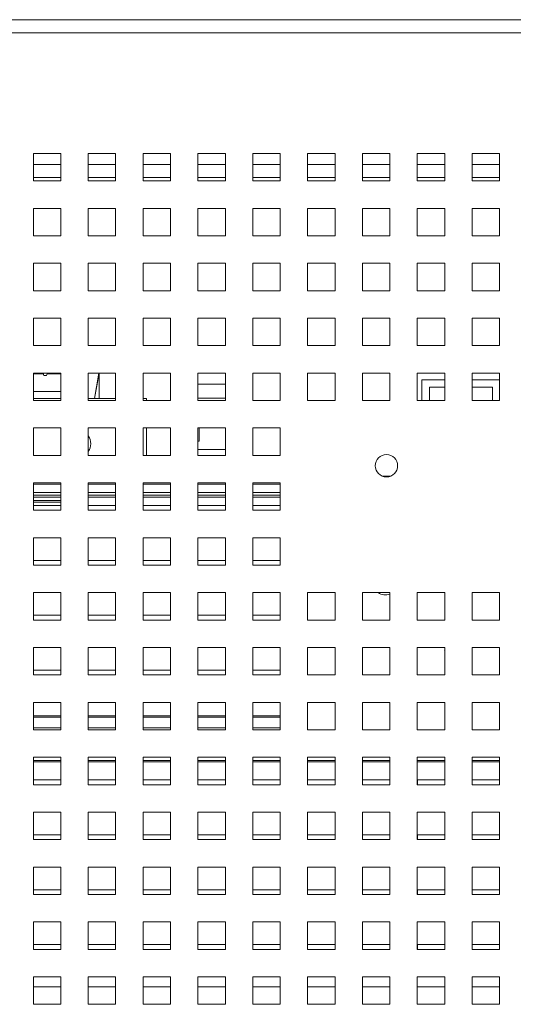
# Model space of a CAD drawing. Header units: inches. Extents: x 1 to 109, y 1 to 85.
# Tile 12 of 68: x 50.02 to 53.02, y 18.39 to 24.37. Entities that reach past the tile are written whole.
import ezdxf

# ---------------------------------------------------------------- set-up
doc = ezdxf.new("R2010")
doc.units = ezdxf.units.IN
doc.header["$MEASUREMENT"] = 0

msp = doc.modelspace()

# ---------------------------------------------------------------- linework, layer by layer
at = {"color": 7, "linetype": 'Continuous', "lineweight": 15, "ltscale": 5}
for p, q in [((44.7676, 24.3691), (62.2765, 24.3691)), ((45.3421, 24.3694), (61.7018, 24.3694)), ((62.2765, 24.2902), (44.7676, 24.2902)), ((50.2721, 23.5569), (50.1054, 23.5569)), ((50.1054, 23.5569), (50.1054, 23.3902)), ((50.2721, 23.3902), (50.2721, 23.5569)), ((50.6054, 23.5569), (50.4387, 23.5569)), ((50.4387, 23.5569), (50.4387, 23.3902)), ((50.6054, 23.3902), (50.6054, 23.5569)), ((50.9387, 23.5569), (50.7721, 23.5569)), ((50.7721, 23.5569), (50.7721, 23.3902)), ((50.9387, 23.3902), (50.9387, 23.5569)), ((51.2721, 23.5569), (51.1054, 23.5569)), ((51.1054, 23.5569), (51.1054, 23.3902)), ((51.2721, 23.3902), (51.2721, 23.5569)), ((51.6054, 23.5569), (51.4387, 23.5569)), ((51.4387, 23.5569), (51.4387, 23.3902)), ((51.6054, 23.3902), (51.6054, 23.5569)), ((51.9387, 23.5569), (51.7721, 23.5569)), ((51.7721, 23.5569), (51.7721, 23.3902)), ((51.9387, 23.3902), (51.9387, 23.5569)), ((52.2721, 23.5569), (52.1054, 23.5569)), ((52.1054, 23.5569), (52.1054, 23.3902)), ((52.2721, 23.3902), (52.2721, 23.5569)), ((52.6054, 23.5569), (52.4387, 23.5569)), ((52.4387, 23.5569), (52.4387, 23.3902)), ((52.6054, 23.3902), (52.6054, 23.5569)), ((52.9387, 23.5569), (52.7721, 23.5569)), ((52.7721, 23.5569), (52.7721, 23.3902)), ((52.9387, 23.3902), (52.9387, 23.5569)), ((50.2721, 23.4113), (50.1054, 23.4113)), ((50.1054, 23.3902), (50.2721, 23.3902)), ((50.6054, 23.4113), (50.4387, 23.4113)), ((50.4387, 23.3902), (50.6054, 23.3902)), ((50.9387, 23.4113), (50.7721, 23.4113)), ((50.7721, 23.3902), (50.9387, 23.3902)), ((51.2721, 23.4113), (51.1054, 23.4113)), ((51.1054, 23.3902), (51.2721, 23.3902)), ((51.6054, 23.4113), (51.4387, 23.4113)), ((51.4387, 23.3902), (51.6054, 23.3902)), ((51.9387, 23.4113), (51.7721, 23.4113)), ((51.7721, 23.3902), (51.9387, 23.3902)), ((52.2721, 23.4113), (52.1054, 23.4113)), ((52.1054, 23.3902), (52.2721, 23.3902)), ((52.6054, 23.4113), (52.4387, 23.4113)), ((52.4387, 23.3902), (52.6054, 23.3902)), ((52.9387, 23.4113), (52.7721, 23.4113)), ((52.7721, 23.3902), (52.9387, 23.3902)), ((50.2721, 23.2235), (50.1054, 23.2235)), ((50.1054, 23.2235), (50.1054, 23.0569)), ((50.2721, 23.0569), (50.2721, 23.2235)), ((50.6054, 23.2235), (50.4387, 23.2235)), ((50.4387, 23.2235), (50.4387, 23.0569)), ((50.6054, 23.0569), (50.6054, 23.2235)), ((50.9387, 23.2235), (50.7721, 23.2235)), ((50.7721, 23.2235), (50.7721, 23.0569)), ((50.9387, 23.0569), (50.9387, 23.2235)), ((51.2721, 23.2235), (51.1054, 23.2235)), ((51.1054, 23.2235), (51.1054, 23.0569)), ((51.2721, 23.0569), (51.2721, 23.2235)), ((51.6054, 23.2235), (51.4387, 23.2235)), ((51.4387, 23.2235), (51.4387, 23.0569)), ((51.6054, 23.0569), (51.6054, 23.2235)), ((51.9387, 23.2235), (51.7721, 23.2235)), ((51.7721, 23.2235), (51.7721, 23.0569)), ((51.9387, 23.0569), (51.9387, 23.2235)), ((52.2721, 23.2235), (52.1054, 23.2235)), ((52.1054, 23.2235), (52.1054, 23.0569)), ((52.2721, 23.0569), (52.2721, 23.2235)), ((52.6054, 23.2235), (52.4387, 23.2235)), ((52.4387, 23.2235), (52.4387, 23.0569)), ((52.6054, 23.0569), (52.6054, 23.2235)), ((52.9387, 23.2235), (52.7721, 23.2235)), ((52.7721, 23.2235), (52.7721, 23.0569)), ((52.9387, 23.0569), (52.9387, 23.2235)), ((50.1054, 23.0569), (50.2721, 23.0569)), ((50.4387, 23.0569), (50.6054, 23.0569)), ((50.7721, 23.0569), (50.9387, 23.0569)), ((51.1054, 23.0569), (51.2721, 23.0569)), ((51.4387, 23.0569), (51.6054, 23.0569)), ((51.7721, 23.0569), (51.9387, 23.0569)), ((52.1054, 23.0569), (52.2721, 23.0569)), ((52.4387, 23.0569), (52.6054, 23.0569)), ((52.7721, 23.0569), (52.9387, 23.0569)), ((50.2721, 22.8902), (50.1054, 22.8902)), ((50.1054, 22.8902), (50.1054, 22.7235)), ((50.2721, 22.7235), (50.2721, 22.8902)), ((50.6054, 22.8902), (50.4387, 22.8902)), ((50.4387, 22.8902), (50.4387, 22.7235)), ((50.6054, 22.7235), (50.6054, 22.8902)), ((50.9387, 22.8902), (50.7721, 22.8902)), ((50.7721, 22.8902), (50.7721, 22.7235)), ((50.9387, 22.7235), (50.9387, 22.8902)), ((51.2721, 22.8902), (51.1054, 22.8902)), ((51.1054, 22.8902), (51.1054, 22.7235)), ((51.2721, 22.7235), (51.2721, 22.8902)), ((51.6054, 22.8902), (51.4387, 22.8902)), ((51.4387, 22.8902), (51.4387, 22.7235)), ((51.6054, 22.7235), (51.6054, 22.8902)), ((51.9387, 22.8902), (51.7721, 22.8902)), ((51.7721, 22.8902), (51.7721, 22.7235)), ((51.9387, 22.7235), (51.9387, 22.8902)), ((52.2721, 22.8902), (52.1054, 22.8902)), ((52.1054, 22.8902), (52.1054, 22.7235)), ((52.2721, 22.7235), (52.2721, 22.8902)), ((52.6054, 22.8902), (52.4387, 22.8902)), ((52.4387, 22.8902), (52.4387, 22.7235)), ((52.6054, 22.7235), (52.6054, 22.8902)), ((52.9387, 22.8902), (52.7721, 22.8902)), ((52.7721, 22.8902), (52.7721, 22.7235)), ((52.9387, 22.7235), (52.9387, 22.8902)), ((50.1054, 22.7235), (50.2721, 22.7235)), ((50.4387, 22.7235), (50.6054, 22.7235)), ((50.7721, 22.7235), (50.9387, 22.7235)), ((51.1054, 22.7235), (51.2721, 22.7235)), ((51.4387, 22.7235), (51.6054, 22.7235)), ((51.7721, 22.7235), (51.9387, 22.7235)), ((52.1054, 22.7235), (52.2721, 22.7235)), ((52.4387, 22.7235), (52.6054, 22.7235)), ((52.7721, 22.7235), (52.9387, 22.7235)), ((50.2721, 22.5569), (50.1054, 22.5569)), ((50.1054, 22.5569), (50.1054, 22.3902)), ((50.2721, 22.3902), (50.2721, 22.5569)), ((50.6054, 22.5569), (50.4387, 22.5569)), ((50.4387, 22.5569), (50.4387, 22.3902)), ((50.6054, 22.3902), (50.6054, 22.5569)), ((50.9387, 22.5569), (50.7721, 22.5569)), ((50.7721, 22.5569), (50.7721, 22.3902)), ((50.9387, 22.3902), (50.9387, 22.5569)), ((51.2721, 22.5569), (51.1054, 22.5569)), ((51.1054, 22.5569), (51.1054, 22.3902)), ((51.2721, 22.3902), (51.2721, 22.5569)), ((51.6054, 22.5569), (51.4387, 22.5569)), ((51.4387, 22.5569), (51.4387, 22.3902)), ((51.6054, 22.3902), (51.6054, 22.5569)), ((51.9387, 22.5569), (51.7721, 22.5569)), ((51.7721, 22.5569), (51.7721, 22.3902)), ((51.9387, 22.3902), (51.9387, 22.5569)), ((52.2721, 22.5569), (52.1054, 22.5569)), ((52.1054, 22.5569), (52.1054, 22.3902)), ((52.2721, 22.3902), (52.2721, 22.5569)), ((52.6054, 22.5569), (52.4387, 22.5569)), ((52.4387, 22.5569), (52.4387, 22.3902)), ((52.6054, 22.3902), (52.6054, 22.5569)), ((52.9387, 22.5569), (52.7721, 22.5569)), ((52.7721, 22.5569), (52.7721, 22.3902)), ((52.9387, 22.3902), (52.9387, 22.5569)), ((50.1054, 22.3902), (50.2721, 22.3902)), ((50.4387, 22.3902), (50.6054, 22.3902)), ((50.7721, 22.3902), (50.9387, 22.3902)), ((51.1054, 22.3902), (51.2721, 22.3902)), ((51.4387, 22.3902), (51.6054, 22.3902)), ((51.7721, 22.3902), (51.9387, 22.3902)), ((52.1054, 22.3902), (52.2721, 22.3902)), ((52.4387, 22.3902), (52.6054, 22.3902)), ((52.7721, 22.3902), (52.9387, 22.3902)), ((50.2721, 22.2235), (50.1054, 22.2235)), ((50.1054, 22.2235), (50.1054, 22.0569)), ((50.1659, 22.2189), (50.1054, 22.2189)), ((50.1056, 22.1106), (50.1056, 22.2189)), ((50.1696, 22.2096), (50.1641, 22.2235)), ((50.1855, 22.2096), (50.1696, 22.2096)), ((50.191, 22.2235), (50.1855, 22.2096)), ((50.2721, 22.2189), (50.1892, 22.2189)), ((50.2721, 22.0569), (50.2721, 22.2235)), ((50.6054, 22.2235), (50.4387, 22.2235)), ((50.4387, 22.2235), (50.4387, 22.0569)), ((50.5059, 22.2235), (50.476, 22.0697)), ((50.5037, 22.2235), (50.4761, 22.0698)), ((50.5049, 22.0697), (50.506, 22.2235)), ((50.6054, 22.0569), (50.6054, 22.2235)), ((50.9387, 22.2235), (50.7721, 22.2235)), ((50.7721, 22.2235), (50.7721, 22.0569)), ((50.9387, 22.0569), (50.9387, 22.2235)), ((51.2721, 22.2235), (51.1054, 22.2235)), ((51.1054, 22.2235), (51.1054, 22.0569)), ((51.2721, 22.0569), (51.2721, 22.2235)), ((51.6054, 22.2235), (51.4387, 22.2235)), ((51.4387, 22.2235), (51.4387, 22.0569)), ((51.6054, 22.0569), (51.6054, 22.2235)), ((51.9387, 22.2235), (51.7721, 22.2235)), ((51.7721, 22.2235), (51.7721, 22.0569)), ((51.9387, 22.0569), (51.9387, 22.2235)), ((52.2721, 22.2235), (52.1054, 22.2235)), ((52.1054, 22.2235), (52.1054, 22.0569)), ((52.2721, 22.0569), (52.2721, 22.2235)), ((52.6054, 22.2235), (52.4387, 22.2235)), ((52.4387, 22.2235), (52.4387, 22.0569)), ((52.6054, 22.0569), (52.6054, 22.2235)), ((52.9387, 22.2235), (52.7721, 22.2235)), ((52.7721, 22.2235), (52.7721, 22.0569)), ((52.9387, 22.0569), (52.9387, 22.2235)), ((51.2721, 22.1569), (51.1054, 22.1569)), ((52.4656, 22.1819), (52.4656, 22.0569)), ((52.6054, 22.1819), (52.4656, 22.1819)), ((52.5131, 22.1381), (52.5131, 22.0569)), ((52.5131, 22.1381), (52.6054, 22.1381)), ((52.9387, 22.1819), (52.7721, 22.1819)), ((52.7721, 22.1381), (52.8964, 22.1381)), ((52.8964, 22.1381), (52.8964, 22.0569)), ((50.1054, 22.0697), (50.2721, 22.0697)), ((50.2721, 22.1106), (50.1056, 22.1106)), ((50.1056, 22.1106), (50.1056, 22.0697)), ((50.4387, 22.0697), (50.6054, 22.0697)), ((50.7721, 22.0697), (50.7926, 22.0697)), ((50.7926, 22.0697), (50.7926, 22.0569)), ((51.1054, 22.0706), (51.2721, 22.0706)), ((50.1054, 22.0569), (50.2721, 22.0569)), ((50.4387, 22.0569), (50.6054, 22.0569)), ((50.7721, 22.0569), (50.9387, 22.0569)), ((51.1054, 22.0569), (51.2721, 22.0569)), ((51.4387, 22.0569), (51.6054, 22.0569)), ((51.7721, 22.0569), (51.9387, 22.0569)), ((52.1054, 22.0569), (52.2721, 22.0569)), ((52.4387, 22.0569), (52.6054, 22.0569)), ((52.7721, 22.0569), (52.9387, 22.0569)), ((50.2721, 21.8902), (50.1054, 21.8902)), ((50.1054, 21.8902), (50.1054, 21.7235)), ((50.2721, 21.7235), (50.2721, 21.8902)), ((50.6054, 21.8902), (50.4387, 21.8902)), ((50.4387, 21.8902), (50.4387, 21.7235)), ((50.6054, 21.7235), (50.6054, 21.8902)), ((50.9387, 21.8902), (50.7721, 21.8902)), ((50.7721, 21.8902), (50.7721, 21.7235)), ((50.7926, 21.8902), (50.7926, 21.7235)), ((50.9387, 21.7235), (50.9387, 21.8902)), ((51.2721, 21.8902), (51.1054, 21.8902)), ((51.1054, 21.8902), (51.1054, 21.7235)), ((51.1135, 21.8902), (51.1135, 21.8106)), ((51.2721, 21.7235), (51.2721, 21.8902)), ((51.6054, 21.8902), (51.4387, 21.8902)), ((51.4387, 21.8902), (51.4387, 21.7235)), ((51.6054, 21.7235), (51.6054, 21.8902)), ((51.1054, 21.8106), (51.1135, 21.8106)), ((50.1054, 21.7235), (50.2721, 21.7235)), ((50.4387, 21.7235), (50.6054, 21.7235)), ((50.7721, 21.7235), (50.9387, 21.7235)), ((51.1054, 21.7585), (51.2721, 21.7585)), ((51.1054, 21.7235), (51.2721, 21.7235)), ((51.4387, 21.7235), (51.6054, 21.7235)), ((50.2721, 21.5569), (50.1054, 21.5569)), ((50.1054, 21.5569), (50.1054, 21.3902)), ((50.2721, 21.5484), (50.1054, 21.5484)), ((50.2721, 21.3902), (50.2721, 21.5569)), ((50.6054, 21.5569), (50.4387, 21.5569)), ((50.4387, 21.5569), (50.4387, 21.3902)), ((50.6054, 21.5484), (50.4387, 21.5484)), ((50.6054, 21.3902), (50.6054, 21.5569)), ((50.9387, 21.5569), (50.7721, 21.5569)), ((50.7721, 21.5569), (50.7721, 21.3902)), ((50.9387, 21.5484), (50.7721, 21.5484)), ((50.9387, 21.3902), (50.9387, 21.5569)), ((51.2721, 21.5569), (51.1054, 21.5569)), ((51.1054, 21.5569), (51.1054, 21.3902)), ((51.2721, 21.5484), (51.1054, 21.5484)), ((51.2721, 21.3902), (51.2721, 21.5569)), ((51.6054, 21.5569), (51.4387, 21.5569)), ((51.4387, 21.5569), (51.4387, 21.3902)), ((51.6054, 21.5484), (51.4387, 21.5484)), ((51.6054, 21.3902), (51.6054, 21.5569)), ((50.2721, 21.4985), (50.1054, 21.4985)), ((50.2721, 21.4819), (50.1054, 21.4819)), ((50.2721, 21.4694), (50.1054, 21.4694)), ((50.6054, 21.4985), (50.4387, 21.4985)), ((50.6054, 21.4819), (50.4387, 21.4819)), ((50.6054, 21.4694), (50.4387, 21.4694)), ((50.9387, 21.4985), (50.7721, 21.4985)), ((50.9387, 21.4819), (50.7721, 21.4819)), ((50.9387, 21.4694), (50.7721, 21.4694)), ((51.2721, 21.4985), (51.1054, 21.4985)), ((51.2721, 21.4819), (51.1054, 21.4819)), ((51.2721, 21.4694), (51.1054, 21.4694)), ((51.6054, 21.4985), (51.4387, 21.4985)), ((51.6054, 21.4819), (51.4387, 21.4819)), ((51.6054, 21.4694), (51.4387, 21.4694)), ((50.2721, 21.4499), (50.1054, 21.4499)), ((50.2721, 21.4402), (50.1054, 21.4402)), ((50.2721, 21.4194), (50.1056, 21.4194)), ((50.1056, 21.4194), (50.1056, 21.3902)), ((50.6054, 21.4194), (50.4389, 21.4194)), ((50.4389, 21.4194), (50.4389, 21.3902)), ((50.9387, 21.4194), (50.7722, 21.4194)), ((50.7722, 21.4194), (50.7722, 21.3902)), ((51.2721, 21.4194), (51.1056, 21.4194)), ((51.1056, 21.4194), (51.1056, 21.3902)), ((51.6054, 21.4194), (51.4389, 21.4194)), ((51.4389, 21.4194), (51.4389, 21.3902)), ((50.1054, 21.3902), (50.2721, 21.3902)), ((50.4387, 21.3902), (50.6054, 21.3902)), ((50.7721, 21.3902), (50.9387, 21.3902)), ((51.1054, 21.3902), (51.2721, 21.3902)), ((51.4387, 21.3902), (51.6054, 21.3902)), ((50.2721, 21.2235), (50.1054, 21.2235)), ((50.1054, 21.2235), (50.1054, 21.0569)), ((50.2721, 21.0569), (50.2721, 21.2235)), ((50.6054, 21.2235), (50.4387, 21.2235)), ((50.4387, 21.2235), (50.4387, 21.0569)), ((50.6054, 21.0569), (50.6054, 21.2235)), ((50.9387, 21.2235), (50.7721, 21.2235)), ((50.7721, 21.2235), (50.7721, 21.0569)), ((50.9387, 21.0569), (50.9387, 21.2235)), ((51.2721, 21.2235), (51.1054, 21.2235)), ((51.1054, 21.2235), (51.1054, 21.0569)), ((51.2721, 21.0569), (51.2721, 21.2235)), ((51.6054, 21.2235), (51.4387, 21.2235)), ((51.4387, 21.2235), (51.4387, 21.0569)), ((51.6054, 21.0569), (51.6054, 21.2235)), ((50.1054, 21.0569), (50.2721, 21.0569)), ((50.2721, 21.086), (50.1056, 21.086)), ((50.1056, 21.086), (50.1056, 21.0569)), ((50.4387, 21.0569), (50.6054, 21.0569)), ((50.6054, 21.086), (50.4389, 21.086)), ((50.4389, 21.086), (50.4389, 21.0569)), ((50.7721, 21.0569), (50.9387, 21.0569)), ((50.9387, 21.086), (50.7722, 21.086)), ((50.7722, 21.086), (50.7722, 21.0569)), ((51.1054, 21.0569), (51.2721, 21.0569)), ((51.2721, 21.086), (51.1056, 21.086)), ((51.1056, 21.086), (51.1056, 21.0569)), ((51.4387, 21.0569), (51.6054, 21.0569)), ((51.6054, 21.086), (51.4389, 21.086)), ((51.4389, 21.086), (51.4389, 21.0569)), ((50.2721, 20.8902), (50.1054, 20.8902)), ((50.1054, 20.8902), (50.1054, 20.7235)), ((50.2721, 20.7235), (50.2721, 20.8902)), ((50.6054, 20.8902), (50.4387, 20.8902)), ((50.4387, 20.8902), (50.4387, 20.7235)), ((50.6054, 20.7235), (50.6054, 20.8902)), ((50.9387, 20.8902), (50.7721, 20.8902)), ((50.7721, 20.8902), (50.7721, 20.7235)), ((50.9387, 20.7235), (50.9387, 20.8902)), ((51.2721, 20.8902), (51.1054, 20.8902)), ((51.1054, 20.8902), (51.1054, 20.7235)), ((51.2721, 20.7235), (51.2721, 20.8902)), ((51.6054, 20.8902), (51.4387, 20.8902)), ((51.4387, 20.8902), (51.4387, 20.7235)), ((51.6054, 20.7235), (51.6054, 20.8902)), ((51.9387, 20.8902), (51.7721, 20.8902)), ((51.7721, 20.8902), (51.7721, 20.7235)), ((51.9387, 20.7235), (51.9387, 20.8902)), ((52.2721, 20.8902), (52.1054, 20.8902)), ((52.1054, 20.8902), (52.1054, 20.7235)), ((52.2721, 20.7235), (52.2721, 20.8902)), ((52.6054, 20.8902), (52.4387, 20.8902)), ((52.4387, 20.8902), (52.4387, 20.7235)), ((52.6054, 20.7235), (52.6054, 20.8902)), ((52.9387, 20.8902), (52.7721, 20.8902)), ((52.7721, 20.8902), (52.7721, 20.7235)), ((52.9387, 20.7235), (52.9387, 20.8902)), ((50.2721, 20.7527), (50.1056, 20.7527)), ((50.1056, 20.7527), (50.1056, 20.7235)), ((50.6054, 20.7527), (50.4389, 20.7527)), ((50.4389, 20.7527), (50.4389, 20.7235)), ((50.9387, 20.7527), (50.7722, 20.7527)), ((50.7722, 20.7527), (50.7722, 20.7235)), ((51.2721, 20.7527), (51.1056, 20.7527)), ((51.1056, 20.7527), (51.1056, 20.7235)), ((51.6054, 20.7527), (51.4389, 20.7527)), ((51.4389, 20.7527), (51.4389, 20.7235)), ((50.1054, 20.7235), (50.2721, 20.7235)), ((50.4387, 20.7235), (50.6054, 20.7235)), ((50.7721, 20.7235), (50.9387, 20.7235)), ((51.1054, 20.7235), (51.2721, 20.7235)), ((51.4387, 20.7235), (51.6054, 20.7235)), ((51.7721, 20.7235), (51.9387, 20.7235)), ((52.1054, 20.7235), (52.2721, 20.7235)), ((52.4387, 20.7235), (52.6054, 20.7235)), ((52.7721, 20.7235), (52.9387, 20.7235)), ((50.2721, 20.5569), (50.1054, 20.5569)), ((50.1054, 20.5569), (50.1054, 20.3902)), ((50.2721, 20.3902), (50.2721, 20.5569)), ((50.6054, 20.5569), (50.4387, 20.5569)), ((50.4387, 20.5569), (50.4387, 20.3902)), ((50.6054, 20.3902), (50.6054, 20.5569)), ((50.9387, 20.5569), (50.7721, 20.5569)), ((50.7721, 20.5569), (50.7721, 20.3902)), ((50.9387, 20.3902), (50.9387, 20.5569)), ((51.2721, 20.5569), (51.1054, 20.5569)), ((51.1054, 20.5569), (51.1054, 20.3902)), ((51.2721, 20.3902), (51.2721, 20.5569)), ((51.6054, 20.5569), (51.4387, 20.5569)), ((51.4387, 20.5569), (51.4387, 20.3902)), ((51.6054, 20.3902), (51.6054, 20.5569)), ((51.9387, 20.5569), (51.7721, 20.5569)), ((51.7721, 20.5569), (51.7721, 20.3902)), ((51.9387, 20.3902), (51.9387, 20.5569)), ((52.2721, 20.5569), (52.1054, 20.5569)), ((52.1054, 20.5569), (52.1054, 20.3902)), ((52.2721, 20.3902), (52.2721, 20.5569)), ((52.6054, 20.5569), (52.4387, 20.5569)), ((52.4387, 20.5569), (52.4387, 20.3902)), ((52.6054, 20.5392), (52.6035, 20.5381)), ((52.6047, 20.5384), (52.6054, 20.5361)), ((52.6054, 20.3902), (52.6054, 20.5569)), ((52.9387, 20.5569), (52.7721, 20.5569)), ((52.7721, 20.5569), (52.7721, 20.3902)), ((52.9387, 20.3902), (52.9387, 20.5569)), ((50.1054, 20.3902), (50.2721, 20.3902)), ((50.2721, 20.4194), (50.1056, 20.4194)), ((50.1056, 20.4194), (50.1056, 20.3902)), ((50.4387, 20.3902), (50.6054, 20.3902)), ((50.6054, 20.4194), (50.4389, 20.4194)), ((50.4389, 20.4194), (50.4389, 20.3902)), ((50.7721, 20.3902), (50.9387, 20.3902)), ((50.9387, 20.4194), (50.7722, 20.4194)), ((50.7722, 20.4194), (50.7722, 20.3902)), ((51.1054, 20.3902), (51.2721, 20.3902)), ((51.2721, 20.4194), (51.1056, 20.4194)), ((51.1056, 20.4194), (51.1056, 20.3902)), ((51.4387, 20.3902), (51.6054, 20.3902)), ((51.6054, 20.4194), (51.4389, 20.4194)), ((51.4389, 20.4194), (51.4389, 20.3902)), ((51.7721, 20.3902), (51.9387, 20.3902)), ((52.1054, 20.3902), (52.2721, 20.3902)), ((52.4387, 20.3902), (52.6054, 20.3902)), ((52.7721, 20.3902), (52.9387, 20.3902)), ((50.2721, 20.2235), (50.1054, 20.2235)), ((50.1054, 20.2235), (50.1054, 20.0569)), ((50.2721, 20.0569), (50.2721, 20.2235)), ((50.6054, 20.2235), (50.4387, 20.2235)), ((50.4387, 20.2235), (50.4387, 20.0569)), ((50.6054, 20.0569), (50.6054, 20.2235)), ((50.9387, 20.2235), (50.7721, 20.2235)), ((50.7721, 20.2235), (50.7721, 20.0569)), ((50.9387, 20.0569), (50.9387, 20.2235)), ((51.2721, 20.2235), (51.1054, 20.2235)), ((51.1054, 20.2235), (51.1054, 20.0569)), ((51.2721, 20.0569), (51.2721, 20.2235)), ((51.6054, 20.2235), (51.4387, 20.2235)), ((51.4387, 20.2235), (51.4387, 20.0569)), ((51.6054, 20.0569), (51.6054, 20.2235)), ((51.9387, 20.2235), (51.7721, 20.2235)), ((51.7721, 20.2235), (51.7721, 20.0569)), ((51.9387, 20.0569), (51.9387, 20.2235)), ((52.2721, 20.2235), (52.1054, 20.2235)), ((52.1054, 20.2235), (52.1054, 20.0569)), ((52.2721, 20.0569), (52.2721, 20.2235)), ((52.6054, 20.2235), (52.4387, 20.2235)), ((52.4387, 20.2235), (52.4387, 20.0569)), ((52.6054, 20.0569), (52.6054, 20.2235)), ((52.9387, 20.2235), (52.7721, 20.2235)), ((52.7721, 20.2235), (52.7721, 20.0569)), ((52.9387, 20.0569), (52.9387, 20.2235)), ((50.2721, 20.1427), (50.1054, 20.1427)), ((50.6054, 20.1427), (50.4387, 20.1427)), ((50.9387, 20.1427), (50.7721, 20.1427)), ((51.2721, 20.1427), (51.1054, 20.1427)), ((51.6054, 20.1427), (51.4387, 20.1427)), ((50.1054, 20.0569), (50.2721, 20.0569)), ((50.4387, 20.0569), (50.6054, 20.0569)), ((50.7721, 20.0569), (50.9387, 20.0569)), ((51.1054, 20.0569), (51.2721, 20.0569)), ((51.4387, 20.0569), (51.6054, 20.0569)), ((51.7721, 20.0569), (51.9387, 20.0569)), ((52.1054, 20.0569), (52.2721, 20.0569)), ((52.4387, 20.0569), (52.6054, 20.0569)), ((52.7721, 20.0569), (52.9387, 20.0569)), ((50.2721, 19.8902), (50.1054, 19.8902)), ((50.1054, 19.8902), (50.1054, 19.7235)), ((50.1054, 19.8627), (50.2721, 19.8627)), ((50.2721, 19.7235), (50.2721, 19.8902)), ((50.6054, 19.8902), (50.4387, 19.8902)), ((50.4387, 19.8902), (50.4387, 19.7235)), ((50.4387, 19.8627), (50.6054, 19.8627)), ((50.6054, 19.7235), (50.6054, 19.8902)), ((50.9387, 19.8902), (50.7721, 19.8902)), ((50.7721, 19.8902), (50.7721, 19.7235)), ((50.7721, 19.8627), (50.9387, 19.8627)), ((50.9387, 19.7235), (50.9387, 19.8902)), ((51.2721, 19.8902), (51.1054, 19.8902)), ((51.1054, 19.8902), (51.1054, 19.7235)), ((51.1054, 19.8627), (51.2721, 19.8627)), ((51.2721, 19.7235), (51.2721, 19.8902)), ((51.6054, 19.8902), (51.4387, 19.8902)), ((51.4387, 19.8902), (51.4387, 19.7235)), ((51.4387, 19.8627), (51.6054, 19.8627)), ((51.6054, 19.7235), (51.6054, 19.8902)), ((51.9387, 19.8902), (51.7721, 19.8902)), ((51.7721, 19.8902), (51.7721, 19.7235)), ((51.7721, 19.8627), (51.9387, 19.8627)), ((51.9387, 19.7235), (51.9387, 19.8902)), ((52.2721, 19.8902), (52.1054, 19.8902)), ((52.1054, 19.8902), (52.1054, 19.7235)), ((52.1054, 19.8627), (52.2721, 19.8627)), ((52.2721, 19.7235), (52.2721, 19.8902)), ((52.6054, 19.8902), (52.4387, 19.8902)), ((52.4387, 19.8902), (52.4387, 19.7235)), ((52.4387, 19.8627), (52.6054, 19.8627)), ((52.6054, 19.7235), (52.6054, 19.8902)), ((52.9387, 19.8902), (52.7721, 19.8902)), ((52.7721, 19.8902), (52.7721, 19.7235)), ((52.7721, 19.8627), (52.9387, 19.8627)), ((52.9387, 19.7235), (52.9387, 19.8902)), ((50.2721, 19.7527), (50.1056, 19.7527)), ((50.1056, 19.7527), (50.1056, 19.7235)), ((50.6054, 19.7527), (50.4389, 19.7527)), ((50.4389, 19.7527), (50.4389, 19.7235)), ((50.9387, 19.7527), (50.7722, 19.7527)), ((50.7722, 19.7527), (50.7722, 19.7235)), ((51.2721, 19.7527), (51.1056, 19.7527)), ((51.1056, 19.7527), (51.1056, 19.7235)), ((51.6054, 19.7527), (51.4389, 19.7527)), ((51.4389, 19.7527), (51.4389, 19.7235)), ((51.9387, 19.7527), (51.7722, 19.7527)), ((51.7722, 19.7527), (51.7722, 19.7235)), ((52.2721, 19.7527), (52.1056, 19.7527)), ((52.1056, 19.7527), (52.1056, 19.7235)), ((52.6054, 19.7527), (52.4389, 19.7527)), ((52.4389, 19.7527), (52.4389, 19.7235)), ((52.9387, 19.7527), (52.7722, 19.7527)), ((52.7722, 19.7527), (52.7722, 19.7235)), ((50.1054, 19.7235), (50.2721, 19.7235)), ((50.4387, 19.7235), (50.6054, 19.7235)), ((50.7721, 19.7235), (50.9387, 19.7235)), ((51.1054, 19.7235), (51.2721, 19.7235)), ((51.4387, 19.7235), (51.6054, 19.7235)), ((51.7721, 19.7235), (51.9387, 19.7235)), ((52.1054, 19.7235), (52.2721, 19.7235)), ((52.4387, 19.7235), (52.6054, 19.7235)), ((52.7721, 19.7235), (52.9387, 19.7235)), ((50.2721, 19.5569), (50.1054, 19.5569)), ((50.1054, 19.5569), (50.1054, 19.3902)), ((50.2721, 19.3902), (50.2721, 19.5569)), ((50.6054, 19.5569), (50.4387, 19.5569)), ((50.4387, 19.5569), (50.4387, 19.3902)), ((50.6054, 19.3902), (50.6054, 19.5569)), ((50.9387, 19.5569), (50.7721, 19.5569)), ((50.7721, 19.5569), (50.7721, 19.3902)), ((50.9387, 19.3902), (50.9387, 19.5569)), ((51.2721, 19.5569), (51.1054, 19.5569)), ((51.1054, 19.5569), (51.1054, 19.3902)), ((51.2721, 19.3902), (51.2721, 19.5569)), ((51.6054, 19.5569), (51.4387, 19.5569)), ((51.4387, 19.5569), (51.4387, 19.3902)), ((51.6054, 19.3902), (51.6054, 19.5569)), ((51.9387, 19.5569), (51.7721, 19.5569)), ((51.7721, 19.5569), (51.7721, 19.3902)), ((51.9387, 19.3902), (51.9387, 19.5569)), ((52.2721, 19.5569), (52.1054, 19.5569)), ((52.1054, 19.5569), (52.1054, 19.3902)), ((52.2721, 19.3902), (52.2721, 19.5569)), ((52.6054, 19.5569), (52.4387, 19.5569)), ((52.4387, 19.5569), (52.4387, 19.3902)), ((52.6054, 19.3902), (52.6054, 19.5569)), ((52.9387, 19.5569), (52.7721, 19.5569)), ((52.7721, 19.5569), (52.7721, 19.3902)), ((52.9387, 19.3902), (52.9387, 19.5569)), ((50.1054, 19.3902), (50.2721, 19.3902)), ((50.2721, 19.4194), (50.1056, 19.4194)), ((50.1056, 19.4194), (50.1056, 19.3902)), ((50.4387, 19.3902), (50.6054, 19.3902)), ((50.6054, 19.4194), (50.4389, 19.4194)), ((50.4389, 19.4194), (50.4389, 19.3902)), ((50.7721, 19.3902), (50.9387, 19.3902)), ((50.9387, 19.4194), (50.7722, 19.4194)), ((50.7722, 19.4194), (50.7722, 19.3902)), ((51.1054, 19.3902), (51.2721, 19.3902)), ((51.2721, 19.4194), (51.1056, 19.4194)), ((51.1056, 19.4194), (51.1056, 19.3902)), ((51.4387, 19.3902), (51.6054, 19.3902)), ((51.6054, 19.4194), (51.4389, 19.4194)), ((51.4389, 19.4194), (51.4389, 19.3902)), ((51.7721, 19.3902), (51.9387, 19.3902)), ((51.9387, 19.4194), (51.7722, 19.4194)), ((51.7722, 19.4194), (51.7722, 19.3902)), ((52.1054, 19.3902), (52.2721, 19.3902)), ((52.2721, 19.4194), (52.1056, 19.4194)), ((52.1056, 19.4194), (52.1056, 19.3902)), ((52.4387, 19.3902), (52.6054, 19.3902)), ((52.6054, 19.4194), (52.4389, 19.4194)), ((52.4389, 19.4194), (52.4389, 19.3902)), ((52.7721, 19.3902), (52.9387, 19.3902)), ((52.9387, 19.4194), (52.7722, 19.4194)), ((52.7722, 19.4194), (52.7722, 19.3902)), ((50.2721, 19.2235), (50.1054, 19.2235)), ((50.1054, 19.2235), (50.1054, 19.0569)), ((50.2721, 19.0569), (50.2721, 19.2235)), ((50.6054, 19.2235), (50.4387, 19.2235)), ((50.4387, 19.2235), (50.4387, 19.0569)), ((50.6054, 19.0569), (50.6054, 19.2235)), ((50.9387, 19.2235), (50.7721, 19.2235)), ((50.7721, 19.2235), (50.7721, 19.0569)), ((50.9387, 19.0569), (50.9387, 19.2235)), ((51.2721, 19.2235), (51.1054, 19.2235)), ((51.1054, 19.2235), (51.1054, 19.0569)), ((51.2721, 19.0569), (51.2721, 19.2235)), ((51.6054, 19.2235), (51.4387, 19.2235)), ((51.4387, 19.2235), (51.4387, 19.0569)), ((51.6054, 19.0569), (51.6054, 19.2235)), ((51.9387, 19.2235), (51.7721, 19.2235)), ((51.7721, 19.2235), (51.7721, 19.0569)), ((51.9387, 19.0569), (51.9387, 19.2235)), ((52.2721, 19.2235), (52.1054, 19.2235)), ((52.1054, 19.2235), (52.1054, 19.0569)), ((52.2721, 19.0569), (52.2721, 19.2235)), ((52.6054, 19.2235), (52.4387, 19.2235)), ((52.4387, 19.2235), (52.4387, 19.0569)), ((52.6054, 19.0569), (52.6054, 19.2235)), ((52.9387, 19.2235), (52.7721, 19.2235)), ((52.7721, 19.2235), (52.7721, 19.0569)), ((52.9387, 19.0569), (52.9387, 19.2235)), ((50.2721, 19.086), (50.1056, 19.086)), ((50.1056, 19.086), (50.1056, 19.0569)), ((50.6054, 19.086), (50.4389, 19.086)), ((50.4389, 19.086), (50.4389, 19.0569)), ((50.9387, 19.086), (50.7722, 19.086)), ((50.7722, 19.086), (50.7722, 19.0569)), ((51.2721, 19.086), (51.1056, 19.086)), ((51.1056, 19.086), (51.1056, 19.0569)), ((51.6054, 19.086), (51.4389, 19.086)), ((51.4389, 19.086), (51.4389, 19.0569)), ((51.9387, 19.086), (51.7722, 19.086)), ((51.7722, 19.086), (51.7722, 19.0569)), ((52.2721, 19.086), (52.1056, 19.086)), ((52.1056, 19.086), (52.1056, 19.0569)), ((52.6054, 19.086), (52.4389, 19.086)), ((52.4389, 19.086), (52.4389, 19.0569)), ((52.9387, 19.086), (52.7722, 19.086)), ((52.7722, 19.086), (52.7722, 19.0569)), ((50.1054, 19.0569), (50.2721, 19.0569)), ((50.4387, 19.0569), (50.6054, 19.0569)), ((50.7721, 19.0569), (50.9387, 19.0569)), ((51.1054, 19.0569), (51.2721, 19.0569)), ((51.4387, 19.0569), (51.6054, 19.0569)), ((51.7721, 19.0569), (51.9387, 19.0569)), ((52.1054, 19.0569), (52.2721, 19.0569)), ((52.4387, 19.0569), (52.6054, 19.0569)), ((52.7721, 19.0569), (52.9387, 19.0569)), ((50.2721, 18.8902), (50.1054, 18.8902)), ((50.1054, 18.8902), (50.1054, 18.7235)), ((50.2721, 18.7235), (50.2721, 18.8902)), ((50.6054, 18.8902), (50.4387, 18.8902)), ((50.4387, 18.8902), (50.4387, 18.7235)), ((50.6054, 18.7235), (50.6054, 18.8902)), ((50.9387, 18.8902), (50.7721, 18.8902)), ((50.7721, 18.8902), (50.7721, 18.7235)), ((50.9387, 18.7235), (50.9387, 18.8902)), ((51.2721, 18.8902), (51.1054, 18.8902)), ((51.1054, 18.8902), (51.1054, 18.7235)), ((51.2721, 18.7235), (51.2721, 18.8902)), ((51.6054, 18.8902), (51.4387, 18.8902)), ((51.4387, 18.8902), (51.4387, 18.7235)), ((51.6054, 18.7235), (51.6054, 18.8902)), ((51.9387, 18.8902), (51.7721, 18.8902)), ((51.7721, 18.8902), (51.7721, 18.7235)), ((51.9387, 18.7235), (51.9387, 18.8902)), ((52.2721, 18.8902), (52.1054, 18.8902)), ((52.1054, 18.8902), (52.1054, 18.7235)), ((52.2721, 18.7235), (52.2721, 18.8902)), ((52.6054, 18.8902), (52.4387, 18.8902)), ((52.4387, 18.8902), (52.4387, 18.7235)), ((52.6054, 18.7235), (52.6054, 18.8902)), ((52.9387, 18.8902), (52.7721, 18.8902)), ((52.7721, 18.8902), (52.7721, 18.7235)), ((52.9387, 18.7235), (52.9387, 18.8902)), ((50.1054, 18.7235), (50.2721, 18.7235)), ((50.2721, 18.7527), (50.1056, 18.7527)), ((50.1056, 18.7527), (50.1056, 18.7235)), ((50.4387, 18.7235), (50.6054, 18.7235)), ((50.6054, 18.7527), (50.4389, 18.7527)), ((50.4389, 18.7527), (50.4389, 18.7235)), ((50.7721, 18.7235), (50.9387, 18.7235)), ((50.9387, 18.7527), (50.7722, 18.7527)), ((50.7722, 18.7527), (50.7722, 18.7235)), ((51.1054, 18.7235), (51.2721, 18.7235)), ((51.2721, 18.7527), (51.1056, 18.7527)), ((51.1056, 18.7527), (51.1056, 18.7235)), ((51.4387, 18.7235), (51.6054, 18.7235)), ((51.6054, 18.7527), (51.4389, 18.7527)), ((51.4389, 18.7527), (51.4389, 18.7235)), ((51.7721, 18.7235), (51.9387, 18.7235)), ((51.9387, 18.7527), (51.7722, 18.7527)), ((51.7722, 18.7527), (51.7722, 18.7235)), ((52.1054, 18.7235), (52.2721, 18.7235)), ((52.2721, 18.7527), (52.1056, 18.7527)), ((52.1056, 18.7527), (52.1056, 18.7235)), ((52.4387, 18.7235), (52.6054, 18.7235)), ((52.6054, 18.7527), (52.4389, 18.7527)), ((52.4389, 18.7527), (52.4389, 18.7235)), ((52.7721, 18.7235), (52.9387, 18.7235)), ((52.9387, 18.7527), (52.7722, 18.7527)), ((52.7722, 18.7527), (52.7722, 18.7235)), ((50.2721, 18.5569), (50.1054, 18.5569)), ((50.1054, 18.5569), (50.1054, 18.3902)), ((50.2721, 18.3902), (50.2721, 18.5569)), ((50.6054, 18.5569), (50.4387, 18.5569)), ((50.4387, 18.5569), (50.4387, 18.3902)), ((50.6054, 18.3902), (50.6054, 18.5569)), ((50.9387, 18.5569), (50.7721, 18.5569)), ((50.7721, 18.5569), (50.7721, 18.3902)), ((50.9387, 18.3902), (50.9387, 18.5569)), ((51.2721, 18.5569), (51.1054, 18.5569)), ((51.1054, 18.5569), (51.1054, 18.3902)), ((51.2721, 18.3902), (51.2721, 18.5569)), ((51.6054, 18.5569), (51.4387, 18.5569)), ((51.4387, 18.5569), (51.4387, 18.3902)), ((51.6054, 18.3902), (51.6054, 18.5569)), ((51.9387, 18.5569), (51.7721, 18.5569)), ((51.7721, 18.5569), (51.7721, 18.3902)), ((51.9387, 18.3902), (51.9387, 18.5569)), ((52.2721, 18.5569), (52.1054, 18.5569)), ((52.1054, 18.5569), (52.1054, 18.3902)), ((52.2721, 18.3902), (52.2721, 18.5569)), ((52.6054, 18.5569), (52.4387, 18.5569)), ((52.4387, 18.5569), (52.4387, 18.3902)), ((52.6054, 18.3902), (52.6054, 18.5569)), ((52.9387, 18.5569), (52.7721, 18.5569)), ((52.7721, 18.5569), (52.7721, 18.3902)), ((52.9387, 18.3902), (52.9387, 18.5569)), ((50.2721, 18.496), (50.1054, 18.496)), ((50.6054, 18.496), (50.4387, 18.496)), ((50.9387, 18.496), (50.7721, 18.496)), ((51.2721, 18.496), (51.1054, 18.496)), ((51.6054, 18.496), (51.4387, 18.496)), ((51.9387, 18.496), (51.7721, 18.496)), ((52.2721, 18.496), (52.1054, 18.496)), ((52.6054, 18.496), (52.4387, 18.496)), ((52.9387, 18.496), (52.7721, 18.496)), ((50.1054, 18.3902), (50.2721, 18.3902)), ((50.4387, 18.3902), (50.6054, 18.3902)), ((50.7721, 18.3902), (50.9387, 18.3902)), ((51.1054, 18.3902), (51.2721, 18.3902)), ((51.4387, 18.3902), (51.6054, 18.3902)), ((51.7721, 18.3902), (51.9387, 18.3902)), ((52.1054, 18.3902), (52.2721, 18.3902)), ((52.4387, 18.3902), (52.6054, 18.3902)), ((52.7721, 18.3902), (52.9387, 18.3902))]:
    msp.add_line(p, q, dxfattribs=at)
at = {"color": 8, "linetype": 'Continuous', "lineweight": 15, "ltscale": 5}
for p, q in [((50.1054, 23.4902), (50.2721, 23.4902)), ((50.4387, 23.4902), (50.6054, 23.4902)), ((50.7721, 23.4902), (50.9387, 23.4902)), ((51.1054, 23.4902), (51.2721, 23.4902)), ((51.4387, 23.4902), (51.6054, 23.4902)), ((51.7721, 23.4902), (51.9387, 23.4902)), ((52.1054, 23.4902), (52.2721, 23.4902)), ((52.4387, 23.4902), (52.6054, 23.4902)), ((52.7721, 23.4902), (52.9387, 23.4902)), ((52.276, 21.5975), (52.2265, 21.5975)), ((50.2721, 20.1344), (50.1054, 20.1344)), ((50.6054, 20.1344), (50.4387, 20.1344)), ((50.9387, 20.1344), (50.7721, 20.1344)), ((51.2721, 20.1344), (51.1054, 20.1344)), ((51.6054, 20.1344), (51.4387, 20.1344)), ((50.2721, 20.0688), (50.1054, 20.0688)), ((50.6054, 20.0688), (50.4387, 20.0688)), ((50.9387, 20.0688), (50.7721, 20.0688)), ((51.2721, 20.0688), (51.1054, 20.0688)), ((51.6054, 20.0688), (51.4387, 20.0688)), ((50.1054, 19.871), (50.2721, 19.871)), ((50.4387, 19.871), (50.6054, 19.871)), ((50.7721, 19.871), (50.9387, 19.871)), ((51.1054, 19.871), (51.2721, 19.871)), ((51.4387, 19.871), (51.6054, 19.871)), ((51.7721, 19.871), (51.9387, 19.871)), ((52.1054, 19.871), (52.2721, 19.871)), ((52.4387, 19.871), (52.6054, 19.871)), ((52.7721, 19.871), (52.9387, 19.871))]:
    msp.add_line(p, q, dxfattribs=at)
at = {"color": 7, "linetype": 'Continuous', "lineweight": 15, "ltscale": 25}
msp.add_circle((52.2512, 21.6608), 0.0679, dxfattribs=at)
for centre, start, end in [((50.376, 21.7947), 323.23181, 36.76819), ((52.2457, 20.9548), 235.51526, 289.68676)]:
    msp.add_arc(centre, 0.0783, start, end, dxfattribs=at)

doc.saveas('drawing.dxf')
